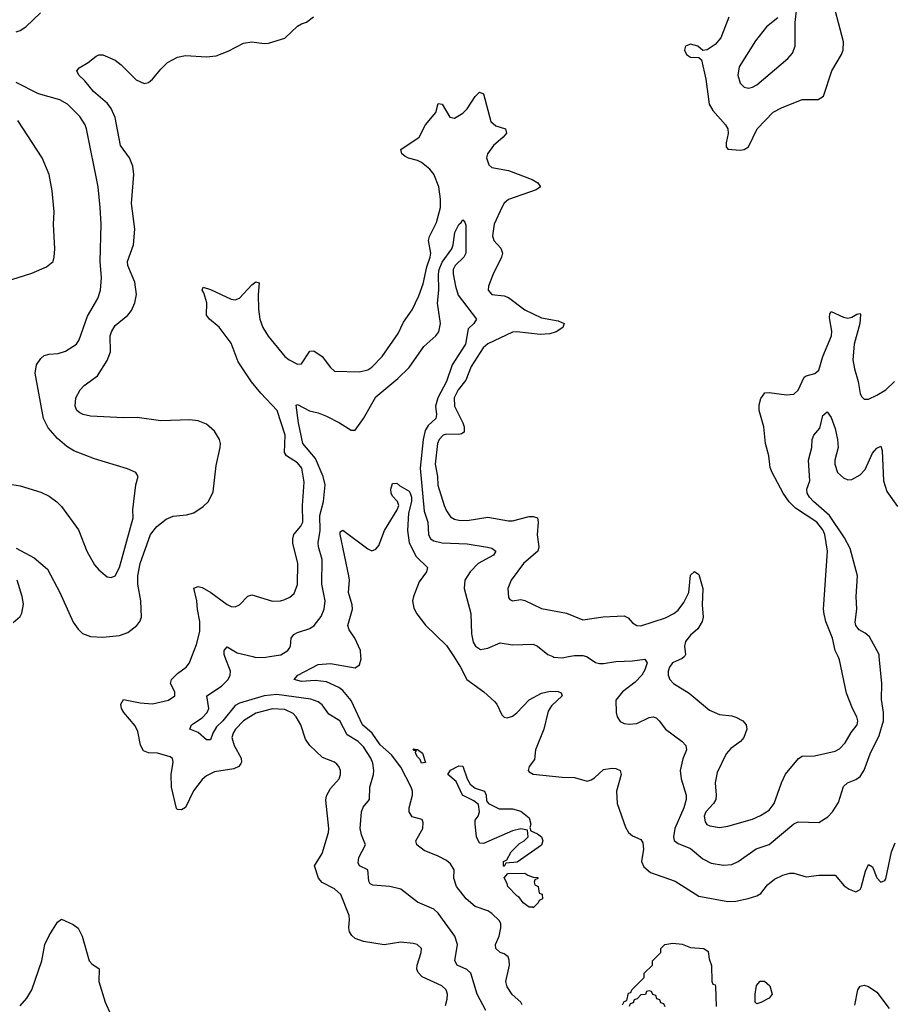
# Model space of a CAD drawing. Header units: inches. Extents: x 1771504 to 1971212, y 471788 to 643615.
# Tile 180 of 256: x 1825628 to 1829855, y 568320 to 573078. Entities that reach past the tile are written whole.
import ezdxf

# ---------------------------------------------------------------- set-up
doc = ezdxf.new("R2010")
doc.units = ezdxf.units.IN
doc.header["$MEASUREMENT"] = 0
doc.layers.add('B8526', color=7, linetype='Continuous')
doc.layers.add('B8527', color=7, linetype='Continuous')

msp = doc.modelspace()

# ---------------------------------------------------------------- linework, layer by layer
at = {"layer": 'B8526', "color": 5}
for points, elevation in [([(1827685.8, 568314.2), (1827694.7, 568345.3), (1827695.7, 568370), (1827689.8, 568390), (1827668.2, 568410), (1827572.6, 568452.6), (1827553.6, 568473.6), (1827547.4, 568490), (1827548.2, 568510), (1827568.5, 568570), (1827569.7, 568590), (1827548.9, 568608.9), (1827530, 568614), (1827470, 568621.2), (1827390, 568608), (1827290, 568624.2), (1827250, 568638), (1827232.8, 568652.8), (1827221.8, 568670), (1827218.2, 568690), (1827222.1, 568730), (1827219.6, 568750), (1827180.7, 568850), (1827150, 568877.6), (1827089.4, 568909.4), (1827072.3, 568930), (1827052.3, 568990), (1827090.6, 569049.4), (1827119.8, 569150), (1827121.3, 569170), (1827107.1, 569307.1), (1827110, 569326.8), (1827130, 569363.2), (1827171.7, 569410), (1827178.4, 569430), (1827178.4, 569450), (1827170.8, 569470), (1827161, 569481), (1827149.8, 569489.8), (1827092, 569512), (1827029.8, 569570), (1827010, 569601.3), (1826986, 569670), (1826963.4, 569710), (1826950, 569725), (1826910, 569745.1), (1826850, 569748.1), (1826770, 569726.4), (1826709.4, 569690), (1826670.9, 569650), (1826659, 569630), (1826653.8, 569610), (1826665.2, 569570), (1826697.6, 569510), (1826700.2, 569490), (1826696.7, 569483.3), (1826686.5, 569470), (1826662.5, 569457.5), (1826570, 569443), (1826530, 569423.9), (1826510, 569405.7), (1826468.5, 569351.5), (1826430, 569271.3), (1826410, 569259.8), (1826390, 569262), (1826386.4, 569266.4), (1826361.7, 569370), (1826360.3, 569430), (1826369.6, 569490), (1826367.2, 569507.2), (1826355.8, 569515.8), (1826294.2, 569534.2), (1826250, 569535.4), (1826225.5, 569545.5), (1826212.2, 569572.2), (1826198.2, 569638.2), (1826186.5, 569666.5), (1826131.8, 569730), (1826120.2, 569750), (1826117.3, 569770), (1826130, 569792.7), (1826210, 569777), (1826270, 569771.7), (1826346.6, 569790), (1826377.4, 569810), (1826377.6, 569830), (1826356.4, 569870), (1826361, 569890), (1826390, 569919.2), (1826432.4, 569950), (1826448.6, 569970), (1826459.9, 570000)], 480), ([(1827880.7, 568290), (1827838.7, 568370), (1827807.9, 568470), (1827788.7, 568488.7), (1827742.6, 568510), (1827730.8, 568530), (1827743.2, 568610), (1827730.6, 568650), (1827650, 568760.5), (1827630, 568780.4), (1827550, 568813), (1827470, 568876), (1827417.2, 568890), (1827335.2, 568895.2), (1827321.9, 568901.9), (1827314.6, 568914.6), (1827309.8, 568969.8), (1827269.8, 568989.8), (1827263.2, 569003.2), (1827266.8, 569030), (1827298.7, 569090), (1827279.3, 569139.3), (1827273.3, 569170), (1827279.3, 569250), (1827287.7, 569272.3), (1827318.5, 569310), (1827320.8, 569370), (1827338.5, 569430), (1827340.2, 569450), (1827334.1, 569485.9), (1827324.4, 569510), (1827290, 569564.8), (1827263.8, 569590), (1827210, 569621.5), (1827175.9, 569690), (1827122.3, 569722.3), (1827090, 569767.3), (1827070, 569781.1), (1827034.8, 569794.8), (1826870, 569817.5), (1826810, 569810.3), (1826690, 569775.1), (1826670, 569764.3), (1826610.5, 569690), (1826579.2, 569660.8), (1826561.2, 569630), (1826550, 569597.6), (1826530, 569598.7), (1826490, 569633.3), (1826449.5, 569650), (1826458, 569670), (1826510, 569703.9), (1826533.5, 569730), (1826541.5, 569750), (1826532.3, 569810), (1826603.4, 569856.6), (1826635.2, 569890), (1826645.7, 569910), (1826646.5, 569930), (1826620, 570000)], 460), ([(1826754.5, 570000), (1826770, 569996.1), (1826816.8, 569996.8), (1826836, 570000)], 460), ([(1828057.3, 568317.3), (1828049.6, 568330), (1828008.4, 568368.4), (1827984.7, 568404.7), (1827978.3, 568430), (1827994.7, 568510), (1827994.1, 568534.1), (1827988.4, 568550), (1827970, 568563.8), (1827950, 568570.8), (1827929, 568590), (1827928.1, 568610), (1827945.7, 568650), (1827954.2, 568690), (1827953.5, 568710), (1827945.6, 568725.6), (1827910, 568758.7), (1827890, 568771.2), (1827830, 568793.3), (1827785.7, 568830), (1827738.7, 568890), (1827726, 568930), (1827727.1, 568970), (1827710, 568998.9), (1827690, 569015.1), (1827650, 569036), (1827582.6, 569062.6), (1827548, 569090), (1827543.1, 569110), (1827575.9, 569170), (1827578.8, 569198.8), (1827572.7, 569212.7), (1827525.6, 569225.6), (1827510.8, 569250), (1827510.7, 569270), (1827527, 569330), (1827526.4, 569350), (1827520.2, 569370), (1827470, 569465.4), (1827425.2, 569525.2), (1827370, 569573.8), (1827331.1, 569631.1), (1827284.8, 569670), (1827230, 569788.2), (1827190, 569837.1), (1827170, 569851.5), (1827110, 569878.4), (1827056, 569884), (1826990, 569880.5), (1826954, 569890), (1826972.6, 569910), (1827070, 569962.3), (1827130, 569966.3), (1827250, 569945.4), (1827270, 569960.5), (1827278, 569990), (1827277.1, 570000)], 440), ([(1827725.6, 570000), (1827758.7, 569950), (1827789.4, 569889.4), (1827870.5, 569830), (1827923.4, 569783.4), (1827934.4, 569770), (1827958.5, 569718.5), (1827970, 569707.2), (1827984.5, 569704.5), (1828010, 569712.7), (1828030, 569728.1), (1828090, 569791.3), (1828150, 569823.9), (1828192.6, 569832.6), (1828231, 569831), (1828245.5, 569825.5), (1828250.3, 569810), (1828198.3, 569761.7), (1828182.7, 569737.3), (1828160.7, 569650), (1828121.2, 569550), (1828116.5, 569503.5), (1828090, 569468.7), (1828086, 569450), (1828090, 569443), (1828110, 569432.4), (1828250, 569417.6), (1828310, 569416.4), (1828370, 569399), (1828390, 569404.4), (1828405.5, 569414.5), (1828450, 569454.7), (1828490, 569460.8), (1828510, 569458.9), (1828530, 569450.4), (1828534.3, 569430), (1828512.9, 569350), (1828516.5, 569290), (1828556.5, 569176.5), (1828570, 569150.6), (1828590, 569134.4), (1828630, 569117.3), (1828639.9, 569099.9), (1828642.6, 569070), (1828634, 569010), (1828644.6, 568984.6), (1828676.4, 568956.4), (1828796, 568916), (1828910, 568843.5), (1829050, 568816.5), (1829090, 568818.5), (1829148.3, 568831.7), (1829190, 568844.9), (1829210, 568856.4), (1829243, 568897), (1829275.9, 568924.1), (1829315.7, 568944.3), (1829350, 568954.2), (1829370, 568953.4), (1829430, 568935.6), (1829490, 568944.4), (1829570, 568944.7), (1829612.4, 568892.4), (1829636.7, 568876.7), (1829670, 568864), (1829690, 568874.8), (1829695.4, 568884.6), (1829715.9, 568964.1), (1829730, 568996), (1829750, 568984.7), (1829770, 568931), (1829790, 568910.8), (1829810, 568918.8), (1829813.9, 568926.1), (1829842.3, 569057.7), (1829859, 569101)], 440), ([(1828205.1, 570000), (1828210, 569998), (1828250, 569994.5), (1828279.8, 570000)], 460), ([(1828367.4, 570000), (1828370, 569999.1), (1828411.7, 569971.7), (1828430, 569967.3), (1828450, 569966.3), (1828510, 569976.6), (1828590, 569979.5), (1828650, 569988.5), (1828661.3, 569970), (1828650, 569936.9), (1828634.5, 569910), (1828602.6, 569877.4), (1828542, 569830), (1828508.8, 569790), (1828510.3, 569730.3), (1828516.4, 569710), (1828530, 569687.3), (1828550, 569677.1), (1828573.8, 569673.8), (1828610, 569677.4), (1828670, 569705.2), (1828690, 569708.9), (1828703.6, 569703.6), (1828719.5, 569690), (1828750, 569648.9), (1828830.4, 569590), (1828848, 569570), (1828850.4, 569550), (1828833.5, 569506.5), (1828819.6, 569450), (1828824.7, 569410), (1828849.3, 569330), (1828849.4, 569310), (1828838.2, 569270), (1828793.8, 569170), (1828788.1, 569130), (1828791.9, 569111.9), (1828810, 569096.5), (1828870, 569072.3), (1828930, 569023.8), (1828970, 569002.7), (1829030, 568993.2), (1829070, 568996.1), (1829101, 569010), (1829188.1, 569071.9), (1829250, 569091.7), (1829370, 569192.6), (1829390, 569201.5), (1829490, 569198), (1829534.4, 569225.6), (1829556.4, 569250), (1829585.2, 569294.8), (1829610, 569373.4), (1829629.8, 569390.2), (1829670, 569406), (1829690, 569421.1), (1829709.2, 569450.8), (1829737.8, 569530), (1829781.5, 569618.5), (1829802.7, 569690), (1829803.5, 569730), (1829793.1, 569793.1), (1829794.8, 569870), (1829782.7, 570000)], 460), ([(1828840.6, 570000), (1828840.3, 569999.7), (1828829.5, 569990.5), (1828783.5, 569970), (1828768.8, 569950), (1828762.3, 569930), (1828762.2, 569910), (1828769.5, 569889.5), (1828787.4, 569870), (1828863, 569823), (1828961.2, 569741.2), (1829010, 569720.6), (1829070, 569714.6), (1829090, 569708.4), (1829123.1, 569690), (1829139.6, 569670), (1829142.2, 569650), (1829128, 569610), (1829111.6, 569590), (1829064.4, 569555.6), (1829043, 569530), (1828999.4, 569440.6), (1828989.1, 569390.9), (1828995, 569330), (1828992.8, 569310), (1828982, 569290), (1828943.8, 569250), (1828936.2, 569230), (1828941.7, 569201.7), (1828949.5, 569189.5), (1828962.9, 569182.9), (1829010, 569174), (1829050, 569180.2), (1829170, 569215.2), (1829207.9, 569232.1), (1829250, 569259), (1829274.2, 569290), (1829309.9, 569390.1), (1829330, 569432), (1829392.1, 569507.9), (1829410, 569519.5), (1829470, 569520.2), (1829570, 569543.7), (1829590, 569554.3), (1829617, 569583), (1829646.4, 569633.6), (1829675.7, 569670), (1829679, 569690), (1829674.2, 569710), (1829652.4, 569750), (1829624.3, 569824.3), (1829590, 569984.5), (1829583.1, 570000)], 480), ([(1825630, 568312.2), (1825663.1, 568350), (1825686.2, 568390), (1825735, 568530), (1825749.2, 568610), (1825770, 568652.7), (1825810, 568717), (1825830, 568731.8), (1825886.2, 568706.2), (1825910, 568688.4), (1825929.2, 568650), (1825964, 568530), (1825976, 568516), (1826011.4, 568491.4), (1826010.2, 568430), (1826040.5, 568330), (1826068.4, 568270)], 480), ([(1828542, 568318), (1828550, 568334), (1828562, 568338), (1828570, 568374), (1828582, 568378), (1828586, 568390), (1828646, 568450), (1828646, 568470), (1828686, 568510), (1828686, 568530), (1828726, 568570), (1828726, 568590), (1828746, 568610), (1828784, 568616), (1828829.6, 568610.4), (1828870, 568594), (1828934, 568590), (1828955.3, 568575.3), (1828959.6, 568539.6), (1828971.6, 568508.4), (1828974, 568430), (1828978, 568418), (1828990, 568414), (1828991.6, 568408.4), (1828994, 568310)], 420), ([(1828747.3, 568307.3), (1828742, 568322), (1828727.3, 568327.3), (1828722, 568342), (1828707.3, 568347.3), (1828702, 568362), (1828687.3, 568367.3), (1828682, 568382), (1828670, 568386), (1828658, 568382), (1828652.7, 568367.3), (1828630, 568366), (1828612.7, 568347.3), (1828598, 568342), (1828592.7, 568327.3), (1828578, 568322), (1828574, 568310)], 420), ([(1829664.1, 568315.9), (1829679.1, 568390), (1829690, 568408.2), (1829710, 568412.4), (1829730, 568406.4), (1829770, 568378.4), (1829830, 568300.4)], 420)]:
    msp.add_lwpolyline(points, dxfattribs=dict(at, elevation=elevation))
at = {"layer": 'B8526', "color": 5, "elevation": 420}
for points in [[(1827570, 569485.2), (1827563.2, 569503.2), (1827550, 569515.3), (1827542.7, 569530), (1827541.2, 569538.8), (1827546, 569546), (1827534, 569546), (1827530, 569554), (1827550, 569551), (1827574.4, 569534.4), (1827590, 569488)], [(1827970, 568986), (1827966, 568990), (1827966, 569010), (1827982, 569018), (1828003.1, 569056.9), (1828043.1, 569096.9), (1828066, 569110), (1828086, 569130), (1828082, 569162), (1828050, 569168), (1828010, 569159), (1827870, 569097.6), (1827850, 569099.5), (1827836.4, 569130), (1827829.6, 569190.4), (1827829.6, 569210), (1827843.7, 569230), (1827849.6, 569250), (1827846, 569286), (1827823.3, 569303.3), (1827768, 569330), (1827736.9, 569396.9), (1827698, 569430), (1827710, 569452), (1827750, 569472), (1827770, 569471.3), (1827791, 569410), (1827804.5, 569384.5), (1827830, 569364.7), (1827874, 569350), (1827882, 569330), (1827883.6, 569303.6), (1827894, 569290), (1827945.4, 569265.4), (1828010, 569264.7), (1828050, 569254), (1828090, 569222), (1828098, 569190), (1828094, 569174), (1828098, 569158), (1828130, 569144.7), (1828150.4, 569130), (1828156.3, 569110), (1828150, 569088.7), (1828032.7, 569007.3), (1827978, 569002)], [(1828110, 568786), (1828108.9, 568788.9), (1828090, 568789.3), (1828061.2, 568810), (1828039.7, 568839.7), (1828030, 568844.5), (1827987.6, 568890), (1827984.5, 568904.5), (1827969, 568931), (1827987.3, 568952.7), (1828070, 568954), (1828083.6, 568943.6), (1828110, 568934), (1828132.7, 568932.7), (1828132.7, 568927.3), (1828118, 568922), (1828114, 568910), (1828118, 568898), (1828134, 568890), (1828138, 568858), (1828152.7, 568852.7), (1828154, 568830), (1828138, 568822), (1828134, 568810)], [(1829190, 568322), (1829182, 568330), (1829182, 568370), (1829188.9, 568411.1), (1829207.3, 568432.7), (1829227.3, 568432.7), (1829254, 568410), (1829264.7, 568370), (1829251, 568350), (1829210, 568329.4)]]:
    msp.add_lwpolyline(points, close=True, dxfattribs=at)
at = {"layer": 'B8527', "color": 5}
for points, elevation in [([(1829056, 573090), (1829016.9, 572990), (1828990, 572958.3), (1828950, 572931.8), (1828930, 572928.7), (1828906, 572950), (1828870, 572959.7), (1828846.7, 572950), (1828841.7, 572930), (1828850.5, 572910), (1828870, 572897), (1828910, 572894.8), (1828923, 572883), (1828944.6, 572790), (1828961.1, 572670), (1828978.4, 572638.4), (1829039.5, 572570), (1829050.4, 572550), (1829052.7, 572527.3), (1829042.8, 572482.8), (1829042.8, 572462.8), (1829051.3, 572451.3), (1829110, 572447.7), (1829130, 572450.6), (1829150, 572462.8), (1829192.6, 572550), (1829270, 572631.4), (1829310, 572652.4), (1829410, 572691.7), (1829487.2, 572692.8), (1829512.5, 572707.5), (1829552.6, 572830), (1829599.8, 572910), (1829607.3, 572930), (1829609.7, 572970.3), (1829547.1, 573210)], 520), ([(1829293, 573087), (1829237.5, 573042.5), (1829184.2, 572975.8), (1829106, 572850), (1829099.1, 572810), (1829110, 572770.4), (1829130, 572751.4), (1829150, 572746.4), (1829170, 572751.3), (1829190, 572763.2), (1829340.5, 572890), (1829363.6, 572916.4), (1829376.4, 572950), (1829376.6, 573063.4), (1829392.7, 573207.3)], 540), ([(1825610, 573019.1), (1825630, 573025.8), (1825657, 573043), (1825728.5, 573110)], 540), ([(1825610, 570524.9), (1825697.6, 570477.6), (1825762.5, 570422.5), (1825821.8, 570310), (1825886.7, 570166.7), (1825910, 570132.4), (1825932.1, 570112.1), (1825970, 570097.3), (1826030, 570094.4), (1826110, 570102.7), (1826150, 570117.3), (1826194.1, 570150), (1826208.5, 570170), (1826215.8, 570190), (1826214, 570270), (1826199.6, 570350), (1826199.6, 570390), (1826210, 570450.3), (1826260.8, 570590), (1826290, 570628.4), (1826336.2, 570663.8), (1826370, 570679), (1826434.7, 570685.3), (1826470, 570695.6), (1826515.3, 570724.7), (1826540.5, 570750), (1826563.2, 570796.8), (1826577, 570923), (1826596.1, 571010), (1826598.2, 571030), (1826593.8, 571050), (1826569.8, 571089.8), (1826530, 571124), (1826490, 571139.1), (1826450, 571143.5), (1826310, 571139.1), (1826195, 571155), (1826130, 571153.5), (1825970, 571161.8), (1825935.1, 571170), (1825918.6, 571178.6), (1825904.4, 571190), (1825895.6, 571210), (1825899.8, 571250), (1825919.7, 571290), (1825939.7, 571310), (1826003.9, 571356.1), (1826050, 571430.2), (1826067, 571473), (1826065.9, 571550), (1826071.3, 571570), (1826090, 571600.7), (1826149.9, 571650.1), (1826167.5, 571672.5), (1826185, 571710), (1826192, 571750), (1826184.3, 571810), (1826149.9, 571889.9), (1826148.8, 571910), (1826178.5, 571990), (1826184.9, 572064.9), (1826168.7, 572190), (1826179.5, 572330), (1826175.3, 572370), (1826157.8, 572410), (1826115.8, 572470), (1826090, 572605.1), (1826070, 572648.6), (1826052, 572672), (1825984.8, 572730), (1825942.7, 572782.7), (1825914, 572810), (1825903.7, 572830), (1825915.6, 572844.4), (1825959, 572870), (1825998, 572902), (1826010, 572907.3), (1826030, 572908), (1826090, 572881.7), (1826119, 572859), (1826190, 572787), (1826230, 572768.8), (1826250, 572773.7), (1826269.6, 572790), (1826310, 572839.3), (1826342.9, 572870), (1826390, 572896), (1826430, 572904.6), (1826530, 572898.4), (1826577.2, 572902.8), (1826635.1, 572924.9), (1826710, 572964.9), (1826750, 572970.4), (1826810, 572963), (1826830, 572964.9), (1826910, 572987.7), (1826970, 573046), (1826990, 573058.4), (1827014.3, 573065.7), (1827048.3, 573091.7)], 520), ([(1825570, 570834.6), (1825630, 570826), (1825730, 570794.9), (1825770, 570775.3), (1825808.1, 570748.1), (1825830, 570726), (1825912.7, 570612.7), (1825952.9, 570510), (1825990, 570443.8), (1826010, 570419.3), (1826050, 570384.9), (1826070, 570382), (1826090, 570390.7), (1826110, 570430.8), (1826175.8, 570670), (1826175.1, 570710), (1826189.7, 570830.3), (1826201.2, 570870), (1826189, 570890), (1826148.3, 570908.3), (1825990, 570955.3), (1825890, 570994.6), (1825855.1, 571015.1), (1825810, 571053.3), (1825765.9, 571105.9), (1825743.5, 571150), (1825702.7, 571370), (1825709.8, 571410.2), (1825730, 571440.4), (1825745.6, 571454.4), (1825770, 571462), (1825814.5, 571465.5), (1825850, 571476.1), (1825902, 571510), (1825914.5, 571530), (1825954.8, 571645.2), (1826005.8, 571730), (1826018.4, 571770), (1826023.8, 571830), (1826017.3, 571910), (1826021.2, 572090), (1826017.1, 572170), (1826006.4, 572270), (1825950.8, 572550), (1825943.9, 572570), (1825918, 572610), (1825859.7, 572670), (1825822, 572690), (1825719.2, 572719.2), (1825610, 572774.1)], 540), ([(1826459.9, 570000), (1826481.8, 570058.2), (1826498.7, 570121.3), (1826499, 570170), (1826487.2, 570227.2), (1826484.6, 570270), (1826470, 570330.3), (1826490, 570339.6), (1826510, 570333.5), (1826551.6, 570310), (1826630, 570252.4), (1826650, 570242.4), (1826670, 570240.8), (1826690, 570250.3), (1826730, 570292.4), (1826750, 570298.8), (1826850, 570268.6), (1826888.7, 570270), (1826910, 570276), (1826933.1, 570286.9), (1826954.3, 570305.7), (1826971.1, 570348.9), (1826971.6, 570450), (1826948.3, 570548.3), (1826947.3, 570570), (1826952.1, 570590), (1826986, 570630), (1826995.9, 570650), (1826994.5, 570730), (1827003.2, 570843.2), (1826991.4, 570910), (1826970, 570937), (1826917.1, 570970), (1826907.1, 570987.1), (1826911.6, 571070), (1826872.3, 571190), (1826793.1, 571273.1), (1826748.4, 571328.4), (1826683.8, 571423.8), (1826650, 571515.4), (1826592.7, 571592.7), (1826545.1, 571630), (1826531, 571650), (1826533, 571710), (1826517.9, 571757.9), (1826509.8, 571770.2), (1826515.3, 571784.7), (1826550, 571774.5), (1826650, 571727.3), (1826670, 571724.4), (1826690, 571731.6), (1826750, 571796.9), (1826770, 571810.3), (1826786, 571806), (1826779.8, 571750), (1826781.6, 571678.4), (1826788.4, 571630), (1826803.2, 571590), (1826829.2, 571549.2), (1826909.1, 571450), (1826930, 571434), (1826970, 571414), (1826990, 571415.5), (1827030, 571475.5), (1827050, 571477), (1827090, 571450.2), (1827130, 571397), (1827150, 571380.2), (1827270, 571376.1), (1827310, 571385.4), (1827330, 571399), (1827379.5, 571450), (1827457.9, 571562.1), (1827483.1, 571616.9), (1827524.1, 571675.9), (1827557.4, 571742.6), (1827578.6, 571801.4), (1827595.8, 571884.2), (1827612.6, 571930), (1827615, 571950), (1827603.4, 572010), (1827608.7, 572030), (1827642.6, 572097.4), (1827661.2, 572170), (1827661.4, 572210), (1827653.3, 572270), (1827630, 572330.7), (1827610, 572355), (1827570, 572388.1), (1827550, 572397.8), (1827507.9, 572407.9), (1827490, 572417.7), (1827474.7, 572430), (1827469.7, 572450), (1827558.4, 572510), (1827588.5, 572570), (1827638.6, 572630), (1827650, 572673), (1827670, 572670.2), (1827707.3, 572607.3), (1827730, 572601.8), (1827770, 572625.5), (1827790, 572646.2), (1827830, 572706.4), (1827850, 572727.2), (1827870, 572718.8), (1827905.3, 572585.3), (1827930, 572564.9), (1827976.3, 572550), (1827981.3, 572530), (1827965.3, 572510), (1827917.4, 572470), (1827888.8, 572430), (1827884.9, 572410), (1827895.8, 572375.8), (1827910, 572363.8), (1827990, 572348.3), (1828105.1, 572305.1), (1828132, 572290), (1828144.4, 572270), (1828124.1, 572255.9), (1827990.8, 572209.2), (1827970, 572190.9), (1827958, 572170), (1827921.8, 572090), (1827913, 572033), (1827919.5, 572010), (1827954.1, 571974.1), (1827962, 571950), (1827957.1, 571930), (1827914.5, 571845.5), (1827893.5, 571790), (1827891.4, 571770), (1827909.5, 571749.5), (1827970, 571742.7), (1827990, 571734.7), (1828070, 571675.1), (1828150, 571637.6), (1828230, 571621.8), (1828259.3, 571610), (1828253.4, 571590), (1828220.3, 571570), (1828190, 571560.2), (1828143.6, 571556.4), (1828030.1, 571569.9), (1828010, 571568.4), (1827890, 571511.1), (1827868.3, 571491.7), (1827810, 571402), (1827783.6, 571336.4), (1827746.5, 571290), (1827727.2, 571250), (1827729.1, 571210), (1827769.6, 571130), (1827776.2, 571110), (1827775.5, 571084.5), (1827763.9, 571076.1), (1827750, 571073.5), (1827690, 571074.8), (1827675.3, 571070), (1827656.1, 571050), (1827647.7, 571030), (1827635.6, 570930), (1827647.4, 570870), (1827649, 570829), (1827680.1, 570730), (1827690, 570704.7), (1827710, 570676.3), (1827730, 570663.5), (1827750, 570658.8), (1827790, 570658.4), (1827890, 570674.4), (1827990, 570656.3), (1828010, 570656.6), (1828090, 570677), (1828110, 570677.8), (1828130.9, 570670.9), (1828134.5, 570650), (1828128.8, 570588.8), (1828136.9, 570530), (1828132, 570510), (1828063.5, 570450), (1828002.7, 570370), (1827987.7, 570330), (1827990, 570286), (1827996.1, 570276.1), (1828010, 570270.4), (1828050, 570275.5), (1828070, 570272.1), (1828150, 570233), (1828270.1, 570210.1), (1828350, 570178), (1828448.1, 570191.9), (1828550, 570196.9), (1828568.1, 570188.1), (1828590, 570163.8), (1828610, 570150.4), (1828630, 570148.8), (1828750, 570188.3), (1828790, 570208.9), (1828810, 570225), (1828838.4, 570261.6), (1828861.5, 570310), (1828870, 570394.4), (1828890, 570412.2), (1828910, 570396.3), (1828929.3, 570329.3), (1828926.8, 570250), (1828931.6, 570190), (1828927.1, 570170), (1828905.9, 570134.1), (1828870, 570104.3), (1828846.5, 570073.5), (1828841.7, 570050), (1828846.7, 570010), (1828840.6, 570000)], 480), ([(1825590, 571822), (1825687.2, 571852.8), (1825756.6, 571883.4), (1825789.2, 571910), (1825794.5, 571930), (1825797.6, 571970), (1825791.1, 572090), (1825795.1, 572150), (1825785.1, 572250), (1825770.9, 572330), (1825736.9, 572410), (1825618.9, 572590)], 560), ([(1826836, 570000), (1826890, 570008.9), (1826923.9, 570030), (1826930, 570039.5), (1826936.4, 570050), (1826939.7, 570090), (1826952.7, 570107.3), (1826970, 570116.9), (1827030, 570135.6), (1827050.8, 570150), (1827085.6, 570194.4), (1827099.8, 570230), (1827104.3, 570270), (1827088.8, 570350), (1827089.3, 570470), (1827072.4, 570530), (1827071.1, 570550), (1827079.9, 570610), (1827078, 570682), (1827096.3, 570750), (1827103.6, 570830), (1827095.2, 570870), (1827057.3, 570957.3), (1826996.2, 571030), (1826975, 571130), (1826964.8, 571215.2), (1826970, 571218.4), (1827028.3, 571188.3), (1827070, 571178.6), (1827110, 571162.2), (1827173.4, 571130), (1827230, 571094), (1827250, 571094.8), (1827289.8, 571150.2), (1827350, 571254.7), (1827455.7, 571344.3), (1827510, 571397.4), (1827580.9, 571499.1), (1827639.7, 571550), (1827654, 571570), (1827661.6, 571610), (1827647.2, 571707.2), (1827654.2, 571770), (1827651.5, 571848.5), (1827655.5, 571870), (1827670, 571905.6), (1827716.8, 571970), (1827723.8, 571990), (1827731, 572050), (1827750, 572088.2), (1827762.3, 572097.7), (1827770, 572111.3), (1827779.9, 572099.9), (1827784.7, 572084.7), (1827784.2, 571950), (1827774.2, 571930), (1827732.1, 571890), (1827723.8, 571870), (1827723.7, 571850), (1827733.9, 571790), (1827746.5, 571746.5), (1827835.8, 571630), (1827823.6, 571610), (1827796.3, 571583.7), (1827782.2, 571510), (1827718.6, 571410), (1827690.9, 571330), (1827648.5, 571250), (1827637.2, 571210), (1827642.5, 571170), (1827638.8, 571150), (1827602.8, 571117.2), (1827587.5, 571092.5), (1827577.7, 571050), (1827562.8, 570910), (1827583.5, 570703.5), (1827601.2, 570650), (1827604, 570590), (1827614.2, 570570), (1827630, 570559.5), (1827670, 570549.5), (1827790, 570544.5), (1827889.3, 570529.3), (1827910, 570523.6), (1827928.5, 570510), (1827917.4, 570490), (1827844.1, 570450), (1827804.7, 570410), (1827779.6, 570370), (1827776.5, 570330), (1827807.9, 570207.9), (1827811.2, 570110), (1827820.1, 570070), (1827830.2, 570050), (1827855, 570035), (1827890, 570041.2), (1827950, 570066.5), (1828010, 570056.9), (1828110, 570059.6), (1828130.2, 570050.2), (1828180.5, 570010), (1828205.1, 570000)], 460), ([(1829583.1, 570000), (1829569.9, 570029.9), (1829555.8, 570090), (1829524.3, 570170), (1829515.5, 570204.5), (1829513.2, 570230), (1829532.2, 570510), (1829518.8, 570590), (1829510, 570612.8), (1829480.7, 570650), (1829378.2, 570718.2), (1829347.5, 570747.5), (1829318.4, 570790), (1829264.1, 570890), (1829254.5, 570914.5), (1829249.2, 570970), (1829233, 571030), (1829224.5, 571110), (1829202.5, 571190), (1829202.7, 571217.3), (1829210, 571248), (1829230, 571274), (1829250, 571277), (1829334.9, 571265.1), (1829370, 571268.4), (1829390, 571288), (1829419.6, 571350), (1829430, 571357.4), (1829471.4, 571368.6), (1829490, 571383.7), (1829509.9, 571450), (1829551.6, 571550), (1829552.5, 571572.5), (1829542.8, 571637.2), (1829543.9, 571656.1), (1829550, 571668), (1829610, 571639.7), (1829630, 571635.6), (1829650, 571640.7), (1829674.9, 571654.9), (1829690, 571658), (1829692.6, 571652.6), (1829689.2, 571609.2), (1829661, 571510), (1829654.6, 571434.6), (1829662.7, 571390), (1829681.1, 571330), (1829690, 571270.8), (1829696.7, 571256.7), (1829710, 571244.2), (1829730, 571244.7), (1829770, 571263.2), (1829813.7, 571290), (1829856.4, 571330)], 480), ([(1829782.7, 570000), (1829781.8, 570010), (1829735.5, 570095.5), (1829714.1, 570114.1), (1829686, 570130), (1829669.9, 570149.9), (1829665.9, 570165.9), (1829673.8, 570230), (1829671.4, 570290), (1829677, 570390), (1829642.7, 570522.7), (1829614.8, 570574.8), (1829541.9, 570681.9), (1829464.7, 570750), (1829445.6, 570770), (1829434, 570790), (1829432, 570810), (1829446.2, 570850), (1829441, 570950), (1829455.9, 571010), (1829458, 571050), (1829465.7, 571070), (1829495.6, 571104.4), (1829510, 571164.9), (1829530, 571183), (1829550, 571156.3), (1829570, 571102), (1829580.6, 571050), (1829583.5, 571010), (1829567.8, 570950), (1829567, 570930), (1829580.7, 570890), (1829610, 570863.6), (1829630, 570854.9), (1829650, 570855.5), (1829690, 570878.7), (1829715, 570905), (1829750, 570983.1), (1829770, 571007), (1829790, 571017.3), (1829796.7, 570996.7), (1829803.3, 570850), (1829818.6, 570798.6), (1829870, 570725.2)], 460), ([(1827277.1, 570000), (1827274.6, 570030), (1827247.3, 570090), (1827219.8, 570130), (1827213.9, 570150), (1827237.1, 570230), (1827235.3, 570250), (1827216.4, 570310), (1827222, 570370), (1827219.5, 570390), (1827176.3, 570590), (1827177.2, 570602.8), (1827190, 570610.4), (1827310, 570520.3), (1827330, 570511.7), (1827350, 570518.7), (1827363.1, 570536.9), (1827390.9, 570610), (1827452.8, 570710), (1827460.5, 570730), (1827453.6, 570750), (1827430, 570775.1), (1827422.6, 570790), (1827421.1, 570810), (1827430, 570837.3), (1827450, 570838.8), (1827464.9, 570824.9), (1827510, 570800.2), (1827515.8, 570790), (1827522, 570770), (1827521.4, 570750), (1827506.7, 570693.3), (1827501.9, 570610), (1827510.6, 570550), (1827543.9, 570483.9), (1827598.5, 570430), (1827594.7, 570410), (1827559, 570361), (1827530.9, 570290), (1827526.7, 570270), (1827533.5, 570233.5), (1827546.7, 570206.7), (1827590, 570152.2), (1827690, 570053.7), (1827725.6, 570000)], 440), ([(1825595.5, 570164.5), (1825630, 570194), (1825638, 570210), (1825645.9, 570254.1), (1825640.3, 570290), (1825615.9, 570370)], 520), ([(1826620, 570000), (1826616.2, 570010), (1826615.8, 570030), (1826630, 570046.7), (1826679.1, 570019.1), (1826754.5, 570000)], 460), ([(1828279.8, 570000), (1828310, 570005.5), (1828350, 570005.8), (1828367.4, 570000)], 460)]:
    msp.add_lwpolyline(points, dxfattribs=dict(at, elevation=elevation))

doc.saveas('drawing.dxf')
